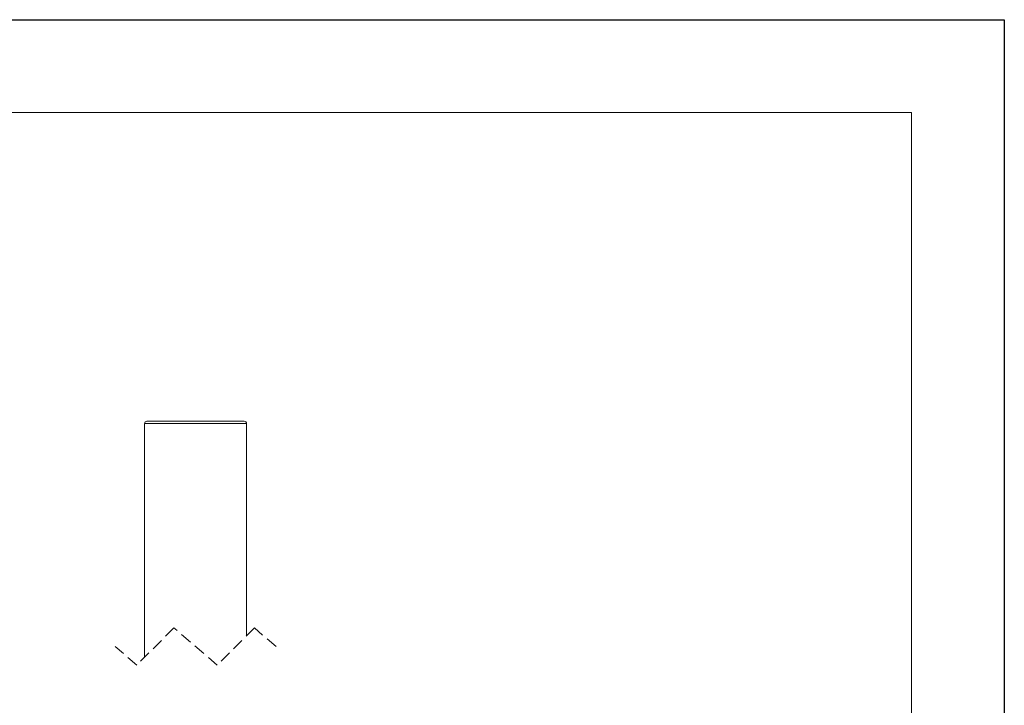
# Model space of a CAD drawing. Header units: millimetres. Extents: x 0 to 210, y 0 to 297.
# Tile 12 of 12: x 104 to 210, y 223 to 297. Entities that reach past the tile are written whole.
import ezdxf

# ---------------------------------------------------------------- set-up
doc = ezdxf.new("R2010")
doc.units = ezdxf.units.MM
doc.linetypes.add('HIDDEN', pattern=[1.905, 1.27, -0.635])
doc.layers.add('注释', color=7, linetype='Continuous')

msp = doc.modelspace()

# ---------------------------------------------------------------- linework, layer by layer
at = {"color": 7, "linetype": 'Continuous', "lineweight": 15}
for p, q in [((117.27981, 253.43376), (117.27981, 228.22614)), ((128.27981, 253.43376), (117.27981, 253.43376)), ((117.52981, 253.68376), (128.02981, 253.68376)), ((128.27981, 253.43376), (128.27981, 230.55114))]:
    msp.add_line(p, q, dxfattribs=at)
at = {"color": 7, "linetype": 'HIDDEN', "lineweight": 0}
for p, q in [((120.44231, 231.38864), (116.44231, 227.38864)), ((125.11731, 227.38864), (120.44231, 231.38864)), ((129.11731, 231.38864), (125.11731, 227.38864)), ((131.45481, 229.38864), (129.11731, 231.38864)), ((116.44231, 227.38864), (114.10481, 229.38864))]:
    msp.add_line(p, q, dxfattribs=at)
at = {"color": 7, "linetype": 'Continuous', "lineweight": 15}
for centre, start, end in [((117.52982, 253.43375), 90.0017477, 179.9992128), ((128.0298, 253.43375), 0.0007872, 89.9982523)]:
    msp.add_arc(centre, 0.25001, start, end, dxfattribs=at)
at = {"layer": '注释'}
for p, q in [((0, 297), (210, 297)), ((210, 297), (210, 0))]:
    msp.add_line(p, q, dxfattribs=at)
at = {"layer": '注释', "lineweight": 15}
for p, q in [((10, 287), (200, 287)), ((200, 287), (200, 10))]:
    msp.add_line(p, q, dxfattribs=at)

doc.saveas('drawing.dxf')
